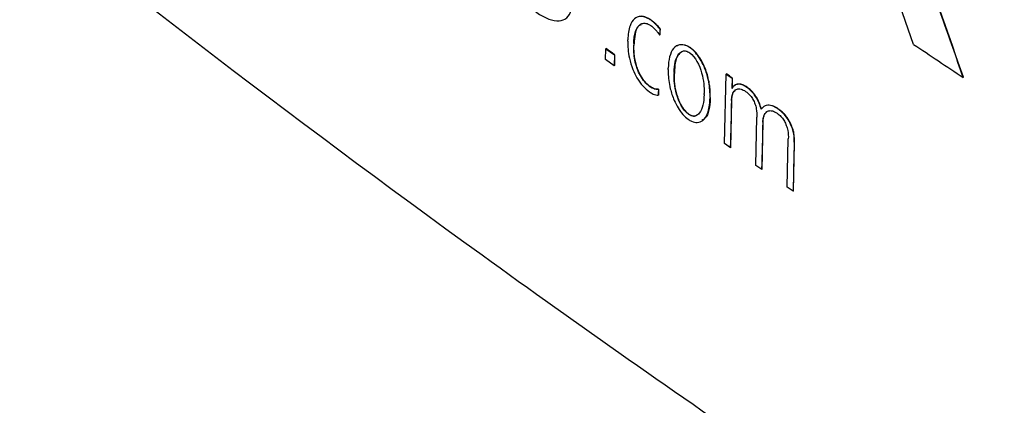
# Model space of a CAD drawing. Header units: millimetres. Extents: x 82 to 1337, y -230 to 1154.
# Tile 172 of 217: x 982 to 1008, y 732 to 742. Entities that reach past the tile are written whole.
import ezdxf

# ---------------------------------------------------------------- set-up
doc = ezdxf.new("R2010")
doc.units = ezdxf.units.MM

msp = doc.modelspace()

# ---------------------------------------------------------------- linework, layer by layer
at = {"color": 7, "linetype": 'Continuous', "lineweight": 25}
for p, q in [((1005.366, 741.556), (1004.745, 743.346)), ((998.459, 742.192), (998.451, 742.188)), ((998.685, 741.805), (998.678, 741.801)), ((998.689, 741.965), (998.682, 741.961)), ((998.004, 741.579), (997.997, 741.575)), ((997.253, 741.156), (997.259, 741.442)), ((997.266, 741.446), (997.259, 741.442)), ((997.259, 741.442), (997.486, 741.28)), ((998.003, 741.53), (997.995, 741.526)), ((999.487, 741.47), (999.48, 741.466)), ((997.48, 740.994), (997.253, 741.156)), ((997.486, 741.28), (997.48, 740.994)), ((997.493, 741.284), (997.486, 741.28)), ((997.493, 741.284), (997.487, 740.998)), ((997.487, 740.998), (997.48, 740.994)), ((999.067, 740.823), (999.059, 740.819)), ((999.066, 740.791), (999.059, 740.787)), ((1000.385, 738.943), (1000.429, 740.773)), ((1000.436, 740.777), (1000.429, 740.773)), ((1000.429, 740.773), (1000.585, 740.665)), ((1000.585, 740.665), (1000.578, 740.397)), ((1000.592, 740.669), (1000.585, 740.401)), ((1000.592, 740.669), (1000.585, 740.665)), ((1006.68, 740.688), (1006.673, 740.684)), ((998.429, 740.445), (998.422, 740.441)), ((998.652, 740.372), (998.645, 740.368)), ((1000.982, 740.426), (1000.975, 740.422)), ((998.648, 740.218), (998.641, 740.214)), ((1000.011, 740.127), (1000.004, 740.123)), ((1000.012, 740.159), (1000.005, 740.155)), ((1000.57, 740.079), (1000.541, 738.835)), ((1000.578, 740.083), (1000.57, 740.079)), ((1001.798, 739.862), (1001.791, 739.858)), ((999.442, 739.722), (999.435, 739.718)), ((1001.21, 738.37), (1001.24, 739.643)), ((1001.396, 739.506), (1001.366, 738.262)), ((1001.403, 739.51), (1001.396, 739.506)), ((1002.037, 737.798), (1002.067, 739.071)), ((1002.225, 738.977), (1002.194, 737.69)), ((1002.232, 738.981), (1002.225, 738.977)), ((1000.541, 738.835), (1000.385, 738.943)), ((1000.548, 738.839), (1000.541, 738.835)), ((1001.366, 738.262), (1001.21, 738.37)), ((1001.373, 738.266), (1001.366, 738.262)), ((1002.194, 737.69), (1002.037, 737.798)), ((1002.201, 737.694), (1002.194, 737.69))]:
    msp.add_line(p, q, dxfattribs=at)
at = {"color": 7, "linetype": 'Continuous', "lineweight": 25, "flags": 128}
for points in [[(998.682, 741.961), (998.68, 741.871), (998.678, 741.801)], [(998.689, 741.965), (998.687, 741.875), (998.685, 741.805)], [(997.841, 741.643), (997.842, 741.662), (997.842, 741.677)], [(997.997, 741.575), (997.996, 741.547), (997.995, 741.526)], [(998.004, 741.579), (998.003, 741.551), (998.003, 741.53)], [(998.904, 740.897), (998.904, 740.914), (998.905, 740.928)], [(999.059, 740.819), (999.059, 740.801), (999.059, 740.787)], [(999.067, 740.823), (999.066, 740.805), (999.066, 740.791)], [(998.645, 740.368), (998.643, 740.282), (998.641, 740.214)], [(998.652, 740.372), (998.65, 740.286), (998.648, 740.218)], [(999.849, 740.232), (999.849, 740.25), (999.85, 740.264)], [(1000.005, 740.155), (1000.005, 740.137), (1000.004, 740.123)], [(1000.012, 740.159), (1000.012, 740.141), (1000.011, 740.127)]]:
    msp.add_lwpolyline(points, dxfattribs=at)
at = {"color": 7, "linetype": 'Continuous', "lineweight": 25}
for points, knots in [([(969.796, 804.383), (969.796, 804.383), (969.897, 804.243), (970.574, 803.313), (973.862, 798.822), (978.434, 793.07), (993.381, 776.001), (1008.392, 763.214), (1024.969, 753.251), (1029.779, 750.586), (1043.556, 743.584), (1058.787, 738.292), (1077.699, 734.62), (1086.036, 733.639), (1091.888, 733.281), (1092.928, 733.217), (1093.087, 733.209)], [0.0831025, 0.0831025, 0.0831025, 0.0831025, 0.0831028, 0.085856, 0.101481, 0.1717935, 0.2030435, 0.4686685, 0.4999594, 0.5311685, 0.5624185, 0.7655435, 0.8124185, 0.898356, 0.913981, 0.916816, 0.916816, 0.916816, 0.916816]), ([(1104.141, 679.038), (1090.086, 684.228), (1076.6, 689.814), (1057.223, 698.785), (1050.907, 701.875), (1043.192, 705.863), (1041.659, 706.666), (1038.615, 708.284), (1037.104, 709.097), (1032.606, 711.554), (1029.653, 713.212), (1020.926, 718.247), (1015.287, 721.686), (1007.097, 726.967), (1004.412, 728.747), (999.133, 732.35), (996.541, 734.17), (983.843, 743.345), (974.495, 750.946), (965.96, 758.808)], [0, 0, 0, 0, 0.25, 0.25, 0.375, 0.375, 0.40625, 0.40625, 0.4375, 0.4375, 0.5, 0.5, 0.625, 0.625, 0.6875, 0.6875, 0.75, 0.75, 1, 1, 1, 1]), ([(1006.673, 740.684), (1006.489, 741.21), (1006.12, 742.261), (1005.753, 743.313), (1005.569, 743.839)], [0, 0, 0, 0, 0.500137, 1, 1, 1, 1]), ([(995.413, 742.416), (995.505, 742.349), (995.597, 742.294), (995.686, 742.253), (995.786, 742.207), (995.883, 742.179), (995.972, 742.174), (996.051, 742.17), (996.124, 742.185), (996.185, 742.221), (996.248, 742.258), (996.3, 742.319), (996.335, 742.399), (996.37, 742.479), (996.389, 742.581), (996.393, 742.694)], [0, 0, 0, 0, 0.191619, 0.191619, 0.191619, 0.40864, 0.40864, 0.40864, 0.601877, 0.601877, 0.601877, 0.801271, 0.801271, 0.801271, 1, 1, 1, 1]), ([(998.451, 742.188), (998.424, 742.207), (998.396, 742.224), (998.369, 742.238), (998.298, 742.275), (998.229, 742.292), (998.169, 742.289), (998.11, 742.286), (998.057, 742.264), (998.015, 742.228), (997.964, 742.185), (997.926, 742.12), (997.899, 742.044), (997.862, 741.941), (997.845, 741.814), (997.842, 741.677)], [0, 0, 0, 0, 0.073726, 0.073726, 0.073726, 0.269029, 0.269029, 0.269029, 0.462806, 0.462806, 0.462806, 0.691454, 0.691454, 0.691454, 1, 1, 1, 1]), ([(997.997, 741.575), (997.998, 741.638), (998.003, 741.7), (998.011, 741.757), (998.026, 741.853), (998.052, 741.94), (998.094, 742.004), (998.124, 742.049), (998.161, 742.084), (998.207, 742.101), (998.239, 742.112), (998.276, 742.116), (998.315, 742.109), (998.355, 742.101), (998.4, 742.082), (998.444, 742.051)], [0, 0, 0, 0, 0.180321, 0.180321, 0.180321, 0.4863, 0.4863, 0.4863, 0.700621, 0.700621, 0.700621, 0.849161, 0.849161, 0.849161, 1, 1, 1, 1]), ([(998.189, 742.073), (998.16, 742.058), (998.08, 742.015), (998.022, 741.832), (998.01, 741.663), (998.004, 741.579)], [0, 0, 0, 0, 0.2251007, 0.6116512, 1, 1, 1, 1]), ([(998.459, 742.192), (998.443, 742.202), (998.412, 742.223), (998.366, 742.248), (998.314, 742.271), (998.256, 742.288), (998.174, 742.298), (998.119, 742.287), (998.086, 742.272), (998.086, 742.272)], [0, 0, 0, 0, 0.110531, 0.221138, 0.332658, 0.498808, 0.666244, 0.999343, 1, 1, 1, 1]), ([(998.682, 741.961), (998.654, 741.999), (998.624, 742.033), (998.594, 742.064), (998.571, 742.089), (998.547, 742.111), (998.523, 742.132), (998.499, 742.152), (998.475, 742.171), (998.451, 742.188)], [0, 0, 0, 0, 0.392385, 0.392385, 0.392385, 0.696309, 0.696309, 0.696309, 1, 1, 1, 1]), ([(998.689, 741.965), (998.677, 741.98), (998.654, 742.011), (998.616, 742.053), (998.571, 742.1), (998.518, 742.148), (998.478, 742.177), (998.459, 742.192)], [0, 0, 0, 0, 0.157973, 0.324333, 0.500666, 0.746892, 1, 1, 1, 1]), ([(998.444, 742.051), (998.48, 742.026), (998.516, 741.995), (998.551, 741.959), (998.573, 741.936), (998.595, 741.911), (998.616, 741.885), (998.637, 741.858), (998.658, 741.83), (998.678, 741.801)], [0, 0, 0, 0, 0.441663, 0.441663, 0.441663, 0.716943, 0.716943, 0.716943, 1, 1, 1, 1]), ([(997.841, 741.643), (997.838, 741.505), (997.848, 741.353), (997.882, 741.192), (997.902, 741.096), (997.932, 740.996), (997.972, 740.896), (998.002, 740.821), (998.039, 740.745), (998.082, 740.674), (998.128, 740.597), (998.182, 740.524), (998.237, 740.462), (998.292, 740.401), (998.351, 740.349), (998.408, 740.309)], [0, 0, 0, 0, 0.331408, 0.331408, 0.331408, 0.526956, 0.526956, 0.526956, 0.675034, 0.675034, 0.675034, 0.838126, 0.838126, 0.838126, 1, 1, 1, 1]), ([(999.48, 741.466), (999.295, 741.596), (999.138, 741.56), (998.951, 741.331), (998.91, 741.144), (998.905, 740.928)], [0, 0, 0, 0, 0.5, 0.5, 1, 1, 1, 1]), ([(999.127, 741.514), (999.129, 741.516), (999.158, 741.541), (999.233, 741.556), (999.351, 741.55), (999.442, 741.497), (999.487, 741.47)], [0, 0, 0, 0, 0.02521, 0.353088, 0.67649, 1, 1, 1, 1]), ([(1005.366, 741.556), (1005.584, 741.41), (1006.018, 741.119), (1006.455, 740.829), (1006.673, 740.684)], [0, 0, 0, 0, 0.499993, 1, 1, 1, 1]), ([(998.422, 740.441), (998.415, 740.446), (998.408, 740.451), (998.401, 740.456), (998.362, 740.486), (998.324, 740.523), (998.287, 740.566), (998.245, 740.615), (998.205, 740.674), (998.171, 740.734), (998.138, 740.795), (998.109, 740.859), (998.087, 740.922), (998.059, 740.998), (998.04, 741.073), (998.026, 741.145), (998, 741.281), (997.993, 741.409), (997.995, 741.526)], [0, 0, 0, 0, 0.024532, 0.024532, 0.024532, 0.158875, 0.158875, 0.158875, 0.314141, 0.314141, 0.314141, 0.467851, 0.467851, 0.467851, 0.651604, 0.651604, 0.651604, 1, 1, 1, 1]), ([(998.429, 740.445), (998.417, 740.454), (998.393, 740.471), (998.357, 740.503), (998.299, 740.561), (998.22, 740.661), (998.137, 740.811), (998.077, 740.965), (998.037, 741.117), (998.014, 741.259), (998.002, 741.399), (998.002, 741.485), (998.003, 741.53)], [0, 0, 0, 0, 0.042369, 0.084065, 0.125478, 0.250399, 0.375562, 0.500721, 0.61945, 0.750325, 0.869523, 1, 1, 1, 1]), ([(999.059, 740.819), (999.062, 740.917), (999.071, 741.01), (999.09, 741.093), (999.11, 741.179), (999.141, 741.255), (999.185, 741.31), (999.214, 741.344), (999.248, 741.37), (999.289, 741.38), (999.315, 741.386), (999.343, 741.387), (999.374, 741.38), (999.405, 741.372), (999.439, 741.356), (999.473, 741.333)], [0, 0, 0, 0, 0.284946, 0.284946, 0.284946, 0.58303, 0.58303, 0.58303, 0.769179, 0.769179, 0.769179, 0.88403, 0.88403, 0.88403, 1, 1, 1, 1]), ([(999.255, 741.353), (999.22, 741.328), (999.139, 741.268), (999.084, 741.072), (999.072, 740.906), (999.067, 740.823)], [0, 0, 0, 0, 0.277002, 0.638023, 1, 1, 1, 1]), ([(999.473, 741.333), (999.614, 741.233), (999.73, 741), (999.839, 740.605), (999.853, 740.428), (999.85, 740.264)], [0, 0, 0, 0, 0.5, 0.5, 1, 1, 1, 1]), ([(1000.005, 740.155), (1000.006, 740.186), (1000.006, 740.218), (1000.005, 740.25), (1000.002, 740.38), (999.985, 740.521), (999.949, 740.668), (999.925, 740.767), (999.891, 740.871), (999.847, 740.973), (999.818, 741.039), (999.784, 741.106), (999.746, 741.168), (999.707, 741.23), (999.664, 741.289), (999.619, 741.339), (999.574, 741.39), (999.526, 741.433), (999.48, 741.466)], [0, 0, 0, 0, 0.076682, 0.076682, 0.076682, 0.385238, 0.385238, 0.385238, 0.592447, 0.592447, 0.592447, 0.727835, 0.727835, 0.727835, 0.863914, 0.863914, 0.863914, 1, 1, 1, 1]), ([(1000.012, 740.159), (1000.012, 740.194), (1000.013, 740.264), (1000.006, 740.371), (999.992, 740.502), (999.963, 740.657), (999.91, 740.841), (999.837, 741.025), (999.754, 741.176), (999.677, 741.284), (999.616, 741.357), (999.552, 741.421), (999.509, 741.454), (999.487, 741.47)], [0, 0, 0, 0, 0.086047, 0.168692, 0.248368, 0.377673, 0.498275, 0.62374, 0.748954, 0.812398, 0.874533, 0.936989, 1, 1, 1, 1]), ([(998.904, 740.897), (998.903, 740.866), (998.903, 740.836), (998.904, 740.804), (998.907, 740.676), (998.924, 740.535), (998.959, 740.388), (998.984, 740.288), (999.018, 740.183), (999.062, 740.081), (999.091, 740.014), (999.126, 739.946), (999.164, 739.883), (999.203, 739.821), (999.246, 739.761), (999.291, 739.71), (999.337, 739.659), (999.385, 739.616), (999.432, 739.582)], [0, 0, 0, 0, 0.073885, 0.073885, 0.073885, 0.380994, 0.380994, 0.380994, 0.589362, 0.589362, 0.589362, 0.726147, 0.726147, 0.726147, 0.863039, 0.863039, 0.863039, 1, 1, 1, 1]), ([(999.435, 739.718), (999.293, 739.818), (999.178, 740.051), (999.069, 740.446), (999.055, 740.623), (999.059, 740.787)], [0, 0, 0, 0, 0.5, 0.5, 1, 1, 1, 1]), ([(999.442, 739.722), (999.431, 739.731), (999.407, 739.749), (999.373, 739.782), (999.334, 739.827), (999.292, 739.885), (999.236, 739.978), (999.178, 740.103), (999.128, 740.251), (999.095, 740.395), (999.075, 740.532), (999.065, 740.665), (999.066, 740.748), (999.066, 740.791)], [0, 0, 0, 0, 0.041576, 0.083177, 0.125682, 0.186721, 0.251229, 0.376269, 0.500801, 0.622265, 0.750049, 0.869555, 1, 1, 1, 1]), ([(1000.975, 740.422), (1000.93, 740.453), (1000.885, 740.477), (1000.843, 740.491), (1000.797, 740.507), (1000.754, 740.51), (1000.717, 740.502), (1000.659, 740.489), (1000.613, 740.449), (1000.578, 740.397)], [0, 0, 0, 0, 0.265791, 0.265791, 0.265791, 0.552278, 0.552278, 0.552278, 1, 1, 1, 1]), ([(1000.982, 740.426), (1000.963, 740.439), (1000.925, 740.464), (1000.87, 740.49), (1000.809, 740.509), (1000.731, 740.514), (1000.68, 740.493), (1000.654, 740.474), (1000.654, 740.474)], [0, 0, 0, 0, 0.153124, 0.300765, 0.445199, 0.66672, 0.999748, 1, 1, 1, 1]), ([(998.408, 740.309), (998.442, 740.285), (998.477, 740.264), (998.51, 740.248), (998.533, 740.238), (998.556, 740.23), (998.578, 740.224), (998.6, 740.218), (998.621, 740.215), (998.641, 740.214)], [0, 0, 0, 0, 0.420397, 0.420397, 0.420397, 0.710303, 0.710303, 0.710303, 1, 1, 1, 1]), ([(998.645, 740.368), (998.613, 740.365), (998.579, 740.369), (998.543, 740.379), (998.523, 740.385), (998.504, 740.393), (998.483, 740.403), (998.463, 740.413), (998.443, 740.426), (998.422, 740.441)], [0, 0, 0, 0, 0.485859, 0.485859, 0.485859, 0.742857, 0.742857, 0.742857, 1, 1, 1, 1]), ([(998.652, 740.372), (998.634, 740.372), (998.599, 740.371), (998.544, 740.384), (998.487, 740.407), (998.448, 740.432), (998.429, 740.445)], [0, 0, 0, 0, 0.265568, 0.517499, 0.760549, 1, 1, 1, 1]), ([(1000.57, 740.079), (1000.572, 740.125), (1000.576, 740.167), (1000.586, 740.205), (1000.596, 740.251), (1000.614, 740.29), (1000.637, 740.32), (1000.659, 740.347), (1000.686, 740.367), (1000.717, 740.376), (1000.748, 740.386), (1000.783, 740.386), (1000.822, 740.376), (1000.86, 740.366), (1000.901, 740.346), (1000.942, 740.317)], [0, 0, 0, 0, 0.183701, 0.183701, 0.183701, 0.404476, 0.404476, 0.404476, 0.605604, 0.605604, 0.605604, 0.802683, 0.802683, 0.802683, 1, 1, 1, 1]), ([(1000.578, 740.083), (1000.578, 740.104), (1000.58, 740.145), (1000.589, 740.2), (1000.612, 740.283), (1000.646, 740.333), (1000.678, 740.357), (1000.678, 740.357)], [0, 0, 0, 0, 0.170616, 0.336611, 0.499571, 0.998431, 1, 1, 1, 1]), ([(1000.942, 740.317), (1000.953, 740.31), (1000.964, 740.302), (1000.974, 740.293), (1001.006, 740.269), (1001.037, 740.238), (1001.067, 740.203), (1001.092, 740.173), (1001.116, 740.139), (1001.136, 740.103), (1001.156, 740.068), (1001.173, 740.03), (1001.187, 739.992), (1001.203, 739.948), (1001.215, 739.904), (1001.223, 739.862), (1001.238, 739.783), (1001.241, 739.71), (1001.24, 739.643)], [0, 0, 0, 0, 0.057133, 0.057133, 0.057133, 0.228304, 0.228304, 0.228304, 0.372052, 0.372052, 0.372052, 0.515139, 0.515139, 0.515139, 0.684622, 0.684622, 0.684622, 1, 1, 1, 1]), ([(1001.351, 739.846), (1001.337, 739.898), (1001.32, 739.952), (1001.298, 740.005), (1001.278, 740.055), (1001.253, 740.106), (1001.225, 740.152), (1001.197, 740.199), (1001.165, 740.244), (1001.131, 740.282), (1001.081, 740.339), (1001.027, 740.386), (1000.975, 740.422)], [0, 0, 0, 0, 0.233142, 0.233142, 0.233142, 0.45239, 0.45239, 0.45239, 0.672069, 0.672069, 0.672069, 1, 1, 1, 1]), ([(1001.358, 739.85), (1001.351, 739.873), (1001.339, 739.918), (1001.311, 739.998), (1001.272, 740.088), (1001.199, 740.217), (1001.115, 740.317), (1001.035, 740.388), (1001, 740.413), (1000.982, 740.426)], [0, 0, 0, 0, 0.1026698, 0.1995693, 0.3498456, 0.4996153, 0.7847822, 0.8894045, 1, 1, 1, 1]), ([(999.432, 739.582), (999.461, 739.562), (999.49, 739.545), (999.518, 739.532), (999.571, 739.508), (999.621, 739.498), (999.666, 739.499), (999.723, 739.501), (999.772, 739.521), (999.814, 739.554), (999.867, 739.595), (999.908, 739.658), (999.938, 739.734), (999.98, 739.841), (1000.001, 739.977), (1000.004, 740.123)], [0, 0, 0, 0, 0.079329, 0.079329, 0.079329, 0.22878, 0.22878, 0.22878, 0.416084, 0.416084, 0.416084, 0.655842, 0.655842, 0.655842, 1, 1, 1, 1]), ([(999.849, 740.232), (999.847, 740.134), (999.837, 740.041), (999.818, 739.958), (999.798, 739.872), (999.767, 739.796), (999.723, 739.741), (999.694, 739.707), (999.66, 739.681), (999.619, 739.671), (999.593, 739.665), (999.564, 739.664), (999.534, 739.671), (999.503, 739.679), (999.469, 739.695), (999.435, 739.718)], [0, 0, 0, 0, 0.284915, 0.284915, 0.284915, 0.5829, 0.5829, 0.5829, 0.769037, 0.769037, 0.769037, 0.883961, 0.883961, 0.883961, 1, 1, 1, 1]), ([(1000.011, 740.127), (1000.003, 740.026), (999.986, 739.823), (999.91, 739.615), (999.816, 739.572), (999.785, 739.558)], [0, 0, 0, 0, 0.402744, 0.80532, 1, 1, 1, 1]), ([(1001.791, 739.858), (1001.771, 739.871), (1001.75, 739.884), (1001.731, 739.895), (1001.672, 739.928), (1001.613, 739.949), (1001.562, 739.952), (1001.509, 739.956), (1001.461, 739.942), (1001.422, 739.916), (1001.395, 739.898), (1001.371, 739.874), (1001.351, 739.846)], [0, 0, 0, 0, 0.10846, 0.10846, 0.10846, 0.435159, 0.435159, 0.435159, 0.77279, 0.77279, 0.77279, 1, 1, 1, 1]), ([(1001.396, 739.506), (1001.397, 739.552), (1001.402, 739.595), (1001.411, 739.633), (1001.422, 739.678), (1001.439, 739.718), (1001.463, 739.747), (1001.484, 739.774), (1001.511, 739.794), (1001.543, 739.804), (1001.574, 739.813), (1001.609, 739.813), (1001.648, 739.803), (1001.686, 739.794), (1001.727, 739.774), (1001.769, 739.745)], [0, 0, 0, 0, 0.184007, 0.184007, 0.184007, 0.404724, 0.404724, 0.404724, 0.605766, 0.605766, 0.605766, 0.802764, 0.802764, 0.802764, 1, 1, 1, 1]), ([(1001.403, 739.51), (1001.404, 739.531), (1001.406, 739.572), (1001.415, 739.627), (1001.438, 739.71), (1001.471, 739.76), (1001.504, 739.785), (1001.504, 739.785)], [0, 0, 0, 0, 0.170621, 0.336616, 0.499571, 0.998432, 1, 1, 1, 1]), ([(1001.798, 739.862), (1001.774, 739.877), (1001.728, 739.907), (1001.684, 739.926), (1001.662, 739.935)], [0, 0, 0, 0, 0.507557, 1, 1, 1, 1]), ([(1001.769, 739.745), (1001.78, 739.738), (1001.79, 739.73), (1001.801, 739.721), (1001.832, 739.697), (1001.864, 739.667), (1001.894, 739.631), (1001.919, 739.602), (1001.943, 739.568), (1001.963, 739.532), (1001.983, 739.496), (1002.001, 739.458), (1002.014, 739.421), (1002.031, 739.377), (1002.042, 739.332), (1002.05, 739.29), (1002.065, 739.212), (1002.069, 739.139), (1002.067, 739.071)], [0, 0, 0, 0, 0.056987, 0.056987, 0.056987, 0.228152, 0.228152, 0.228152, 0.371925, 0.371925, 0.371925, 0.515035, 0.515035, 0.515035, 0.684555, 0.684555, 0.684555, 1, 1, 1, 1]), ([(1002.225, 738.977), (1002.225, 738.993), (1002.225, 739.01), (1002.225, 739.026), (1002.223, 739.099), (1002.215, 739.178), (1002.195, 739.261), (1002.183, 739.311), (1002.166, 739.364), (1002.145, 739.415), (1002.122, 739.47), (1002.094, 739.526), (1002.061, 739.576), (1002.029, 739.627), (1001.993, 739.673), (1001.955, 739.714), (1001.902, 739.772), (1001.846, 739.82), (1001.791, 739.858)], [0, 0, 0, 0, 0.056276, 0.056276, 0.056276, 0.303982, 0.303982, 0.303982, 0.453875, 0.453875, 0.453875, 0.613803, 0.613803, 0.613803, 0.772797, 0.772797, 0.772797, 1, 1, 1, 1]), ([(1002.232, 738.981), (1002.232, 739.007), (1002.232, 739.056), (1002.226, 739.132), (1002.213, 739.224), (1002.186, 739.335), (1002.135, 739.466), (1002.065, 739.592), (1001.981, 739.702), (1001.905, 739.778), (1001.844, 739.829), (1001.813, 739.85), (1001.798, 739.862)], [0, 0, 0, 0, 0.087806, 0.170313, 0.248231, 0.373499, 0.498766, 0.622221, 0.748968, 0.874574, 0.936029, 1, 1, 1, 1]), ([(999.442, 739.722), (999.478, 739.703), (999.55, 739.664), (999.63, 739.664), (999.658, 739.696), (999.668, 739.706)], [0, 0, 0, 0, 0.4048505, 0.8111599, 1, 1, 1, 1])]:
    msp.add_open_spline(points, degree=3, knots=knots, dxfattribs=at)
for points in [[(1006.68, 740.688), (1006.311, 741.739), (1005.943, 742.791), (1005.576, 743.843)], [(997.493, 741.284), (997.418, 741.338), (997.342, 741.392), (997.266, 741.446)], [(1000.592, 740.669), (1000.54, 740.705), (1000.488, 740.741), (1000.436, 740.777)], [(1000.548, 738.839), (1000.558, 739.253), (1000.568, 739.668), (1000.578, 740.083)], [(1001.373, 738.266), (1001.383, 738.68), (1001.393, 739.095), (1001.403, 739.51)], [(1002.201, 737.694), (1002.211, 738.123), (1002.221, 738.552), (1002.232, 738.981)]]:
    msp.add_open_spline(points, degree=3, dxfattribs=at)

doc.saveas('drawing.dxf')
